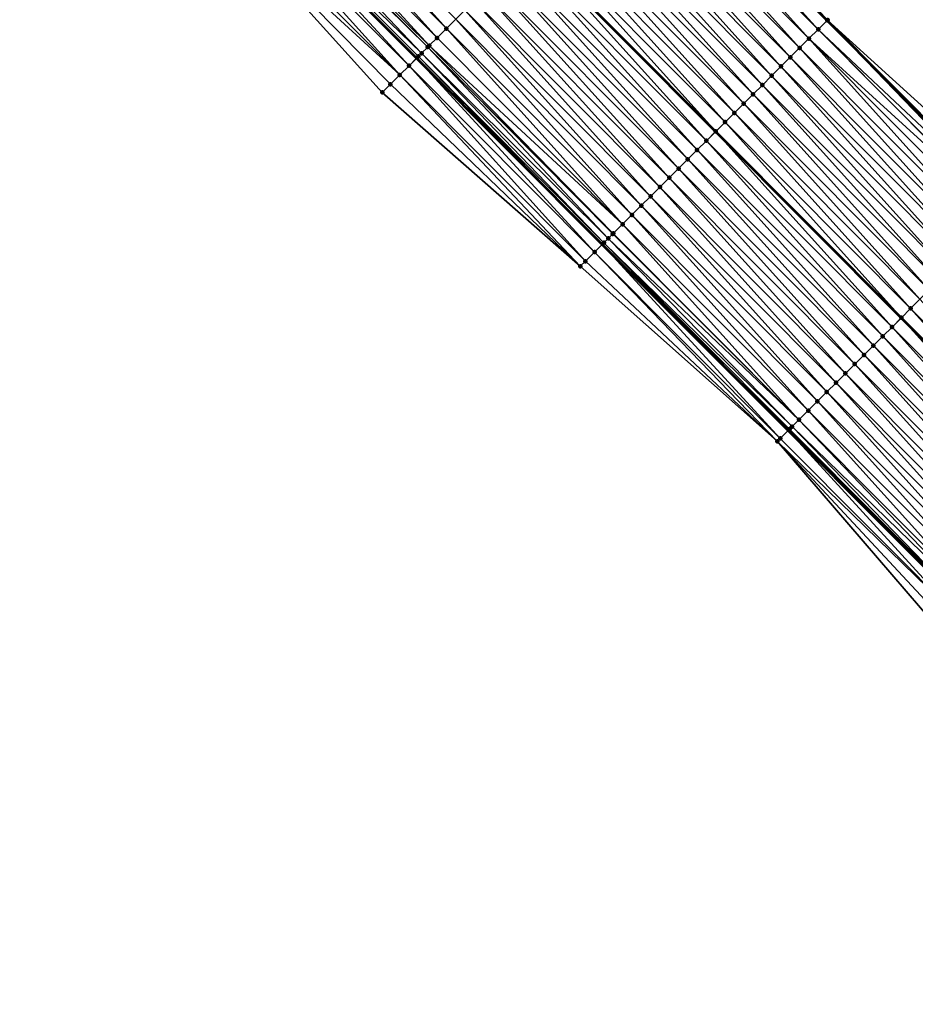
# Model space of a CAD drawing. Header units: feet. Extents: x 2017353 to 2024169, y 808050 to 818690.
# Tile 203 of 256: x 2019594 to 2019662, y 816562 to 816637. Entities that reach past the tile are written whole.
import ezdxf

# ---------------------------------------------------------------- set-up
doc = ezdxf.new("R2010")
doc.units = ezdxf.units.FT
doc.header["$MEASUREMENT"] = 0
for name, color, linetype, lineweight in [('EP_Travel Lane', 172, 'Continuous', 53), ('SB-Road Shots', 141, 'Continuous', 100), ('SB-Road X-Section', 40, 'Continuous', 13), ('STRIPING', 60, 'Continuous', 53)]:
    doc.layers.add(name, color=color, linetype=linetype, lineweight=lineweight)
doc.layers.add('I-77-MM15-17_SB-Surface-BORDER', color=7, linetype='Continuous')
doc.layers.add('I-77-MM15-17_SB-Surface-TIN', color=7, linetype='Continuous')

msp = doc.modelspace()

# ---------------------------------------------------------------- linework, layer by layer
at = {"layer": 'EP_Travel Lane'}
for points in [[(2019584.926576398, 816707.7788281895, 256.0905648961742), (2019599.054889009, 816693.6101117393, 256.0054210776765), (2019613.169114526, 816679.440468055, 255.9053984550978), (2019627.28335571, 816665.270808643, 255.8093286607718), (2019641.397589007, 816651.101157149, 255.7112752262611), (2019655.511770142, 816636.9315580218, 255.6001283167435), (2019669.625985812, 816622.7619242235, 255.497642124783), (2019683.740171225, 816608.5923208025, 255.3875688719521), (2019697.854354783, 816594.422719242, 255.2770222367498), (2019711.968506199, 816580.2531499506, 255.1584155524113), (2019726.08249774, 816566.0837411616, 254.9996703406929), (2019740.174981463, 816551.9527903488, 254.8702114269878)], [(2019581.898355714, 816676.524986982, 255.4645795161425), (2019596.028443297, 816662.3710741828, 255.3732559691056), (2019610.158466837, 816648.2172255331, 255.2658602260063), (2019624.288557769, 816634.0633093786, 255.175364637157), (2019638.418663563, 816619.9093783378, 255.0885951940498), (2019652.548698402, 816605.7555183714, 254.9840411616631), (2019666.678722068, 816591.6016695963, 254.8766798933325), (2019680.808770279, 816577.447796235, 254.7754786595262), (2019694.938707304, 816563.2940342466, 254.6463940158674), (2019709.068612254, 816549.1403043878, 254.5092729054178)]]:
    msp.add_polyline3d(points, dxfattribs=at)
at = {"layer": 'I-77-MM15-17_SB-Surface-BORDER', "color": 3, "linetype": 'Continuous', "lineweight": -3}
for points in [[(2019586.61567226, 816709.4635027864, 256.0969242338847), (2019600.190593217, 816694.7413454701, 256.0090278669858), (2019613.91947105, 816680.1879113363, 255.9027114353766), (2019628.033718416, 816666.0182464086, 255.8081074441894), (2019642.147934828, 816651.8486125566, 255.7057291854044), (2019655.553649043, 816636.973270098, 255.6005094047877), (2019670.376337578, 816623.5093750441, 255.4934150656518), (2019684.490496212, 816609.3397991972, 255.376533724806), (2019698.604685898, 816595.1701921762, 255.2674381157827), (2019712.718846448, 816581.0006144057, 255.1510377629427), (2019726.184021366, 816566.1848652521, 254.9999811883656), (2019740.284093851, 816552.0621384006, 254.8706309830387)], [(2019708.293236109, 816548.3683165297, 254.4646195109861), (2019693.993967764, 816562.3534289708, 254.5912484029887), (2019679.914933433, 816576.5578882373, 254.7211285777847), (2019664.799087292, 816589.7303028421, 254.7616200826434), (2019651.730069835, 816604.9404843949, 254.9347261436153), (2019636.74677739, 816618.244907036, 254.9786367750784), (2019621.687500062, 816631.4737488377, 255.0091423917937), (2019608.276651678, 816646.3437009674, 255.1490394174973), (2019593.048299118, 816659.4040844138, 255.1851197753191)]]:
    msp.add_polyline3d(points, dxfattribs=at)
at = {"layer": 'I-77-MM15-17_SB-Surface-TIN', "color": 128, "linetype": 'Continuous', "lineweight": -3}
for points in [[(2019655.553649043, 816636.973270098, 255.6005094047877), (2019642.147934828, 816651.8486125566, 255.7057291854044), (2019641.439465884, 816651.1428705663, 255.7112349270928)], [(2019626.559342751, 816636.324573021, 255.2557251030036), (2019613.153696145, 816651.1998476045, 255.3779214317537), (2019612.445119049, 816650.4942141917, 255.3562798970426)], [(2019626.559342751, 816636.324573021, 255.2557251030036), (2019627.267916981, 816637.030209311, 255.2766475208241), (2019613.153696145, 816651.1998476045, 255.3779214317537)], [(2019654.845124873, 816636.2675835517, 255.5921522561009), (2019641.397589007, 816651.101157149, 255.7112752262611), (2019640.730932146, 816650.4371936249, 255.7004765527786)], [(2019641.397747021, 816651.1013145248, 255.7112777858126), (2019641.397589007, 816651.101157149, 255.7112752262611), (2019655.511770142, 816636.9315580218, 255.6001283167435)], [(2019654.845124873, 816636.2675835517, 255.5921522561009), (2019655.511770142, 816636.9315580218, 255.6001283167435), (2019641.397589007, 816651.101157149, 255.7112752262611)], [(2019655.545585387, 816636.9652377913, 255.6005328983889), (2019641.439465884, 816651.1428705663, 255.7112349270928), (2019641.397747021, 816651.1013145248, 255.7112777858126)], [(2019655.545585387, 816636.9652377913, 255.6005328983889), (2019641.397747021, 816651.1013145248, 255.7112777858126), (2019655.511770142, 816636.9315580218, 255.6001283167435)], [(2019655.545585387, 816636.9652377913, 255.6005328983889), (2019655.553649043, 816636.973270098, 255.6005094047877), (2019641.439465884, 816651.1428705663, 255.7112349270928)], [(2019625.258587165, 816635.0292036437, 255.2182050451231), (2019611.736547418, 816649.7885752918, 255.3360103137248), (2019611.027957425, 816649.0829548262, 255.3111315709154)], [(2019625.850773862, 816635.6189313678, 255.2361435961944), (2019612.445119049, 816650.4942141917, 255.3562798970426), (2019611.736547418, 816649.7885752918, 255.3360103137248)], [(2019625.258587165, 816635.0292036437, 255.2182050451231), (2019625.850773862, 816635.6189313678, 255.2361435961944), (2019611.736547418, 816649.7885752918, 255.3360103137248)], [(2019625.850773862, 816635.6189313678, 255.2361435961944), (2019626.559342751, 816636.324573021, 255.2557251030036), (2019612.445119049, 816650.4942141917, 255.3562798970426)], [(2019654.136535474, 816635.561962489, 255.5674221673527), (2019640.730932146, 816650.4371936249, 255.7004765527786), (2019640.022338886, 816649.7315764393, 255.6747773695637)], [(2019654.136535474, 816635.561962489, 255.5674221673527), (2019654.845124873, 816636.2675835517, 255.5921522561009), (2019640.730932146, 816650.4371936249, 255.7004765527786)], [(2019625.142195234, 816634.9132994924, 255.2141173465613), (2019611.027957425, 816649.0829548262, 255.3111315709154), (2019610.903617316, 816648.9591451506, 255.3055918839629)], [(2019625.142195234, 816634.9132994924, 255.2141173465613), (2019625.258587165, 816635.0292036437, 255.2182050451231), (2019611.027957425, 816649.0829548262, 255.3111315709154)], [(2019652.719380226, 816634.1506967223, 255.5238731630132), (2019639.313756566, 816649.0259482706, 255.6518243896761), (2019638.60518194, 816648.3203123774, 255.6308026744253)], [(2019653.427951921, 816634.8563355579, 255.5441594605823), (2019640.022338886, 816649.7315764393, 255.6747773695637), (2019639.313756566, 816649.0259482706, 255.6518243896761)], [(2019652.719380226, 816634.1506967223, 255.5238731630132), (2019653.427951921, 816634.8563355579, 255.5441594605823), (2019639.313756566, 816649.0259482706, 255.6518243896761)], [(2019653.427951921, 816634.8563355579, 255.5441594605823), (2019654.136535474, 816635.561962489, 255.5674221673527), (2019640.022338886, 816649.7315764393, 255.6747773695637)], [(2019610.319324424, 816648.3773775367, 255.2754574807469), (2019610.158466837, 816648.2172255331, 255.2658602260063), (2019624.288557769, 816634.0633093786, 255.175364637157)], [(2019624.677127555, 816634.4502026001, 255.1950522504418), (2019610.903617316, 816648.9591451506, 255.3055918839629), (2019610.319324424, 816648.3773775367, 255.2754574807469)], [(2019624.433582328, 816634.20770203, 255.1834868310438), (2019610.319324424, 816648.3773775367, 255.2754574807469), (2019624.288557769, 816634.0633093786, 255.175364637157)], [(2019624.433582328, 816634.20770203, 255.1834868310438), (2019624.677127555, 816634.4502026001, 255.1950522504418), (2019610.319324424, 816648.3773775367, 255.2754574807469)], [(2019624.677127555, 816634.4502026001, 255.1950522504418), (2019625.142195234, 816634.9132994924, 255.2141173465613), (2019610.903617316, 816648.9591451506, 255.3055918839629)], [(2019652.01080861, 816633.4450578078, 255.5036065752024), (2019638.60518194, 816648.3203123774, 255.6308026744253), (2019637.896612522, 816647.6146712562, 255.6110881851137)], [(2019652.01080861, 816633.4450578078, 255.5036065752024), (2019652.719380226, 816634.1506967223, 255.5238731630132), (2019638.60518194, 816648.3203123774, 255.6308026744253)], [(2019623.016260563, 816632.7966034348, 255.0981404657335), (2019609.610665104, 816647.6718266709, 255.2331767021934), (2019608.901996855, 816646.9662847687, 255.1886547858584)], [(2019623.724933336, 816633.5021407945, 255.1437984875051), (2019610.158466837, 816648.2172255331, 255.2658602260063), (2019609.610665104, 816647.6718266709, 255.2331767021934)], [(2019623.016260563, 816632.7966034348, 255.0981404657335), (2019623.724933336, 816633.5021407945, 255.1437984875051), (2019609.610665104, 816647.6718266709, 255.2331767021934)], [(2019623.724933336, 816633.5021407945, 255.1437984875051), (2019624.288557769, 816634.0633093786, 255.175364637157), (2019610.158466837, 816648.2172255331, 255.2658602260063)], [(2019651.30222974, 816632.7394261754, 255.4815193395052), (2019637.896612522, 816647.6146712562, 255.6110881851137), (2019637.188040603, 816646.9090326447, 255.5907461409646)], [(2019651.30222974, 816632.7394261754, 255.4815193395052), (2019652.01080861, 816633.4450578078, 255.5036065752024), (2019637.896612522, 816647.6146712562, 255.6110881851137)], [(2019623.016260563, 816632.7966034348, 255.0981404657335), (2019608.901996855, 816646.9662847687, 255.1886547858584), (2019608.276651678, 816646.3437009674, 255.1490394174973)], [(2019650.593648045, 816632.0337973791, 255.4587228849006), (2019637.188040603, 816646.9090326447, 255.5907461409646), (2019636.479463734, 816646.2033990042, 255.5691612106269)], [(2019650.593648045, 816632.0337973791, 255.4587228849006), (2019651.30222974, 816632.7394261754, 255.4815193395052), (2019637.188040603, 816646.9090326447, 255.5907461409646)], [(2019622.307581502, 816632.0910723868, 255.0509043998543), (2019608.276651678, 816646.3437009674, 255.1490394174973), (2019621.687500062, 816631.4737488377, 255.0091423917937)], [(2019623.016260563, 816632.7966034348, 255.0981404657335), (2019608.276651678, 816646.3437009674, 255.1490394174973), (2019622.307581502, 816632.0910723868, 255.0509043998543)], [(2019649.885072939, 816631.3281619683, 255.4375803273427), (2019636.479463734, 816646.2033990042, 255.5691612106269), (2019635.770884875, 816645.4977673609, 255.5470769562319)], [(2019649.885072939, 816631.3281619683, 255.4375803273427), (2019650.593648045, 816632.0337973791, 255.4587228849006), (2019636.479463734, 816646.2033990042, 255.5691612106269)], [(2019649.176501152, 816630.6225232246, 255.417271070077), (2019635.770884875, 816645.4977673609, 255.5470769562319), (2019635.062302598, 816644.7921391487, 255.5241348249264)], [(2019649.176501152, 816630.6225232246, 255.417271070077), (2019649.885072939, 816631.3281619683, 255.4375803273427), (2019635.770884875, 816645.4977673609, 255.5470769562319)], [(2019648.467922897, 816629.9168909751, 255.3953380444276), (2019635.062302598, 816644.7921391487, 255.5241348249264), (2019634.353719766, 816644.0865114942, 255.5010532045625)], [(2019648.467922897, 816629.9168909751, 255.3953380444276), (2019649.176501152, 816630.6225232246, 255.417271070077), (2019635.062302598, 816644.7921391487, 255.5241348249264)], [(2019647.759333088, 816629.2112703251, 255.3705048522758), (2019634.353719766, 816644.0865114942, 255.5010532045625), (2019633.645133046, 816643.3808877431, 255.4769956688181)], [(2019647.759333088, 816629.2112703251, 255.3705048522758), (2019648.467922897, 816629.9168909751, 255.3953380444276), (2019634.353719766, 816644.0865114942, 255.5010532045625)], [(2019647.050762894, 816628.5056299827, 255.3505952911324), (2019633.645133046, 816643.3808877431, 255.4769956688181), (2019632.936553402, 816642.6752568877, 255.4547143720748)], [(2019647.050762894, 816628.5056299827, 255.3505952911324), (2019647.759333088, 816629.2112703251, 255.3705048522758), (2019633.645133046, 816643.3808877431, 255.4769956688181)], [(2019646.342188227, 816627.7999941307, 255.329563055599), (2019632.927840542, 816642.6665801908, 255.4544525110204), (2019632.227977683, 816641.9696220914, 255.4334184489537)], [(2019632.936553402, 816642.6752568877, 255.4547143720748), (2019632.927840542, 816642.6665801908, 255.4544525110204), (2019647.042049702, 816628.4969529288, 255.3503366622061)], [(2019646.342188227, 816627.7999941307, 255.329563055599), (2019647.042049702, 816628.4969529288, 255.3503366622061), (2019632.927840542, 816642.6665801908, 255.4544525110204)], [(2019647.050762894, 816628.5056299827, 255.3505952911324), (2019632.936553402, 816642.6752568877, 255.4547143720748), (2019647.042049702, 816628.4969529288, 255.3503366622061)], [(2019645.633601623, 816627.0943702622, 255.305534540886), (2019632.227977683, 816641.9696220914, 255.4334184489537), (2019631.519396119, 816641.2639931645, 255.4106549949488)], [(2019645.633601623, 816627.0943702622, 255.305534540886), (2019646.342188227, 816627.7999941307, 255.329563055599), (2019632.227977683, 816641.9696220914, 255.4334184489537)], [(2019644.925015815, 816626.3887455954, 255.2817056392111), (2019631.519396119, 816641.2639931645, 255.4106549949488), (2019630.810809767, 816640.5583690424, 255.3866901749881)], [(2019644.925015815, 816626.3887455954, 255.2817056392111), (2019645.633601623, 816627.0943702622, 255.305534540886), (2019631.519396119, 816641.2639931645, 255.4106549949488)], [(2019644.216436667, 816625.6831142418, 255.2595486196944), (2019630.810809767, 816640.5583690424, 255.3866901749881), (2019630.102227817, 816639.852740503, 255.3638297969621)], [(2019644.216436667, 816625.6831142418, 255.2595486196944), (2019644.925015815, 816626.3887455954, 255.2817056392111), (2019630.810809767, 816640.5583690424, 255.3866901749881)], [(2019643.507869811, 816624.9774705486, 255.2404769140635), (2019630.102227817, 816639.852740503, 255.3638297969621), (2019629.393653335, 816639.1471044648, 255.3428444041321)], [(2019643.507869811, 816624.9774705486, 255.2404769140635), (2019644.216436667, 816625.6831142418, 255.2595486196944), (2019630.102227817, 816639.852740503, 255.3638297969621)], [(2019642.799305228, 816624.2718245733, 255.2219757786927), (2019629.393653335, 816639.1471044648, 255.3428444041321), (2019628.685080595, 816638.4414666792, 255.3222958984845)], [(2019642.799305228, 816624.2718245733, 255.2219757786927), (2019643.507869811, 816624.9774705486, 255.2404769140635), (2019629.393653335, 816639.1471044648, 255.3428444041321)], [(2019642.090739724, 816623.5661795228, 255.2032434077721), (2019628.685080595, 816638.4414666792, 255.3222958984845), (2019627.976499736, 816637.7358370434, 255.2997096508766)], [(2019642.090739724, 816623.5661795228, 255.2032434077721), (2019642.799305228, 816624.2718245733, 255.2219757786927), (2019628.685080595, 816638.4414666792, 255.3222958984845)], [(2019641.382167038, 816622.8605416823, 255.1827083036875), (2019627.976499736, 816637.7358370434, 255.2997096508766), (2019627.267916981, 816637.030209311, 255.2766475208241)], [(2019641.382167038, 816622.8605416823, 255.1827083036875), (2019642.090739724, 816623.5661795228, 255.2032434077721), (2019627.976499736, 816637.7358370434, 255.2997096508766)], [(2019639.965032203, 816621.449255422, 255.1442832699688), (2019626.559342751, 816636.324573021, 255.2557251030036), (2019625.850773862, 816635.6189313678, 255.2361435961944)], [(2019640.673594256, 816622.1549039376, 255.1621492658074), (2019627.267916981, 816637.030209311, 255.2766475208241), (2019626.559342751, 816636.324573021, 255.2557251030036)], [(2019639.965032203, 816621.449255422, 255.1442832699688), (2019640.673594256, 816622.1549039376, 255.1621492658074), (2019626.559342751, 816636.324573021, 255.2557251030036)], [(2019640.673594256, 816622.1549039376, 255.1621492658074), (2019641.382167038, 816622.8605416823, 255.1827083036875), (2019627.267916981, 816637.030209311, 255.2766475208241)], [(2019669.427786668, 816622.5644929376, 255.4985581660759), (2019655.511770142, 816636.9315580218, 255.6001283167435), (2019654.845124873, 816636.2675835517, 255.5921522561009)], [(2019655.545585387, 816636.9652377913, 255.6005328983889), (2019655.511770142, 816636.9315580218, 255.6001283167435), (2019669.625985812, 816622.7619242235, 255.497642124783)], [(2019669.427786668, 816622.5644929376, 255.4985581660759), (2019669.625985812, 816622.7619242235, 255.497642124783), (2019655.511770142, 816636.9315580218, 255.6001283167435)], [(2019669.667862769, 816622.8036389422, 255.4974485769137), (2019655.553649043, 816636.973270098, 255.6005094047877), (2019655.545585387, 816636.9652377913, 255.6005328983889)], [(2019669.667862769, 816622.8036389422, 255.4974485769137), (2019655.545585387, 816636.9652377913, 255.6005328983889), (2019669.625985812, 816622.7619242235, 255.497642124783)], [(2019669.667862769, 816622.8036389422, 255.4974485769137), (2019670.376337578, 816623.5093750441, 255.4934150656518), (2019655.553649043, 816636.973270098, 255.6005094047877)], [(2019639.965032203, 816621.449255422, 255.1442832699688), (2019625.850773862, 816635.6189313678, 255.2361435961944), (2019625.258587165, 816635.0292036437, 255.2182050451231)], [(2019667.542177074, 816620.686692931, 255.4439675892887), (2019654.136535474, 816635.561962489, 255.5674221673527), (2019653.427951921, 816634.8563355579, 255.5441594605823)], [(2019668.945306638, 816622.083962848, 255.4906561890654), (2019654.845124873, 816636.2675835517, 255.5921522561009), (2019654.136535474, 816635.561962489, 255.5674221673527)], [(2019667.542177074, 816620.686692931, 255.4439675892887), (2019668.250764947, 816621.3923155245, 255.4683145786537), (2019654.136535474, 816635.561962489, 255.5674221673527)], [(2019668.250764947, 816621.3923155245, 255.4683145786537), (2019668.945306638, 816622.083962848, 255.4906561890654), (2019654.136535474, 816635.561962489, 255.5674221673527)], [(2019668.945306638, 816622.083962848, 255.4906561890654), (2019668.959346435, 816622.0979445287, 255.4910586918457), (2019654.845124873, 816636.2675835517, 255.5921522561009)], [(2019668.959346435, 816622.0979445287, 255.4910586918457), (2019669.427786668, 816622.5644929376, 255.4985581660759), (2019654.845124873, 816636.2675835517, 255.5921522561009)], [(2019638.87676327, 816620.3654981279, 255.1122265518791), (2019625.142195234, 816634.9132994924, 255.2141173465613), (2019624.677127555, 816634.4502026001, 255.1950522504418)], [(2019639.256471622, 816620.7436054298, 255.1267865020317), (2019625.258587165, 816635.0292036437, 255.2182050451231), (2019625.142195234, 816634.9132994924, 255.2141173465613)], [(2019638.87676327, 816620.3654981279, 255.1122265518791), (2019639.220198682, 816620.7074833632, 255.1256557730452), (2019625.142195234, 816634.9132994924, 255.2141173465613)], [(2019639.220198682, 816620.7074833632, 255.1256557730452), (2019639.256471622, 816620.7436054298, 255.1267865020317), (2019625.142195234, 816634.9132994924, 255.2141173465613)], [(2019639.256471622, 816620.7436054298, 255.1267865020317), (2019639.965032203, 816621.449255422, 255.1442832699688), (2019625.258587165, 816635.0292036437, 255.2182050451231)], [(2019666.833606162, 816619.981053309, 255.4238782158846), (2019653.427951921, 816634.8563355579, 255.5441594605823), (2019652.719380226, 816634.1506967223, 255.5238731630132)], [(2019666.833606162, 816619.981053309, 255.4238782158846), (2019667.542177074, 816620.686692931, 255.4439675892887), (2019653.427951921, 816634.8563355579, 255.5441594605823)], [(2019637.83919951, 816619.3324569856, 255.0539033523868), (2019624.288557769, 816634.0633093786, 255.175364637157), (2019623.724933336, 816633.5021407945, 255.1437984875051)], [(2019624.433582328, 816634.20770203, 255.1834868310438), (2019624.288557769, 816634.0633093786, 255.175364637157), (2019638.418663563, 816619.9093783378, 255.0885951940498)], [(2019637.83919951, 816619.3324569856, 255.0539033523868), (2019638.418663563, 816619.9093783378, 255.0885951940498), (2019624.288557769, 816634.0633093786, 255.175364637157)], [(2019638.54785941, 816620.0380072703, 255.0963299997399), (2019624.677127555, 816634.4502026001, 255.1950522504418), (2019624.433582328, 816634.20770203, 255.1834868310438)], [(2019638.54785941, 816620.0380072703, 255.0963299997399), (2019624.433582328, 816634.20770203, 255.1834868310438), (2019638.418663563, 816619.9093783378, 255.0885951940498)], [(2019638.54785941, 816620.0380072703, 255.0963299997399), (2019638.87676327, 816620.3654981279, 255.1122265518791), (2019624.677127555, 816634.4502026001, 255.1950522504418)], [(2019666.125040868, 816619.275408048, 255.4051987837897), (2019652.719380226, 816634.1506967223, 255.5238731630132), (2019652.01080861, 816633.4450578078, 255.5036065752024)], [(2019666.125040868, 816619.275408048, 255.4051987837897), (2019666.833606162, 816619.981053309, 255.4238782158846), (2019652.719380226, 816634.1506967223, 255.5238731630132)], [(2019637.130515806, 816618.6269305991, 255.0055014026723), (2019623.724933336, 816633.5021407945, 255.1437984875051), (2019623.016260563, 816632.7966034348, 255.0981404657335)], [(2019637.83919951, 816619.3324569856, 255.0539033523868), (2019623.724933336, 816633.5021407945, 255.1437984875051), (2019637.130515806, 816618.6269305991, 255.0055014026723)], [(2019665.416467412, 816618.5697709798, 255.3844708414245), (2019652.01080861, 816633.4450578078, 255.5036065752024), (2019651.30222974, 816632.7394261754, 255.4815193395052)], [(2019665.416467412, 816618.5697709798, 255.3844708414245), (2019666.125040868, 816619.275408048, 255.4051987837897), (2019652.01080861, 816633.4450578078, 255.5036065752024)], [(2019636.74677739, 816618.244907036, 254.9786367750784), (2019623.016260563, 816632.7966034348, 255.0981404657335), (2019622.307581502, 816632.0910723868, 255.0509043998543)], [(2019637.130515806, 816618.6269305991, 255.0055014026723), (2019623.016260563, 816632.7966034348, 255.0981404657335), (2019636.74677739, 816618.244907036, 254.9786367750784)], [(2019664.707894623, 816617.864133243, 255.3639101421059), (2019651.30222974, 816632.7394261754, 255.4815193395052), (2019650.593648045, 816632.0337973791, 255.4587228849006)], [(2019664.707894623, 816617.864133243, 255.3639101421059), (2019665.416467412, 816618.5697709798, 255.3844708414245), (2019651.30222974, 816632.7394261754, 255.4815193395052)], [(2019636.74677739, 816618.244907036, 254.9786367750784), (2019622.307581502, 816632.0910723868, 255.0509043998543), (2019621.687500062, 816631.4737488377, 255.0091423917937)], [(2019663.999318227, 816617.1584991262, 255.3424443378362), (2019650.593648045, 816632.0337973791, 255.4587228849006), (2019649.885072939, 816631.3281619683, 255.4375803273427)], [(2019663.999318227, 816617.1584991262, 255.3424443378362), (2019664.707894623, 816617.864133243, 255.3639101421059), (2019650.593648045, 816632.0337973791, 255.4587228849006)], [(2019663.290739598, 816616.4528672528, 255.3204176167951), (2019649.885072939, 816631.3281619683, 255.4375803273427), (2019649.176501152, 816630.6225232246, 255.417271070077)], [(2019663.290739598, 816616.4528672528, 255.3204176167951), (2019663.999318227, 816617.1584991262, 255.3424443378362), (2019649.885072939, 816631.3281619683, 255.4375803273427)], [(2019662.582156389, 816615.7472399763, 255.2972414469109), (2019649.176501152, 816630.6225232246, 255.417271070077), (2019648.467922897, 816629.9168909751, 255.3953380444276)], [(2019662.582156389, 816615.7472399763, 255.2972414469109), (2019663.290739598, 816616.4528672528, 255.3204176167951), (2019649.176501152, 816630.6225232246, 255.417271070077)], [(2019661.873565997, 816615.0416199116, 255.2722621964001), (2019648.467922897, 816629.9168909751, 255.3953380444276), (2019647.759333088, 816629.2112703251, 255.3705048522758)], [(2019661.873565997, 816615.0416199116, 255.2722621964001), (2019662.582156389, 816615.7472399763, 255.2972414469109), (2019648.467922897, 816629.9168909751, 255.3953380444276)], [(2019661.164987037, 816614.335988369, 255.2501527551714), (2019647.759333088, 816629.2112703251, 255.3705048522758), (2019647.050762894, 816628.5056299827, 255.3505952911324)], [(2019661.164987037, 816614.335988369, 255.2501527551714), (2019661.873565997, 816615.0416199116, 255.2722621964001), (2019647.759333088, 816629.2112703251, 255.3705048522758)], [(2019660.456397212, 816613.6303677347, 255.2253158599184), (2019647.042049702, 816628.4969529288, 255.3503366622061), (2019646.342188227, 816627.7999941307, 255.329563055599)], [(2019647.050762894, 816628.5056299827, 255.3505952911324), (2019647.042049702, 816628.4969529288, 255.3503366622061), (2019661.156273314, 816614.327311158, 255.2498473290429)], [(2019660.456397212, 816613.6303677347, 255.2253158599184), (2019661.156273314, 816614.327311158, 255.2498473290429), (2019647.042049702, 816628.4969529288, 255.3503366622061)], [(2019661.164987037, 816614.335988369, 255.2501527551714), (2019647.050762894, 816628.5056299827, 255.3505952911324), (2019661.156273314, 816614.327311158, 255.2498473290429)], [(2019659.747805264, 816612.9247492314, 255.199946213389), (2019646.342188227, 816627.7999941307, 255.329563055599), (2019645.633601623, 816627.0943702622, 255.305534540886)], [(2019659.747805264, 816612.9247492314, 255.199946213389), (2019660.456397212, 816613.6303677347, 255.2253158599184), (2019646.342188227, 816627.7999941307, 255.329563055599)], [(2019659.039220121, 816612.2191238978, 255.1762843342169), (2019645.633601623, 816627.0943702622, 255.305534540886), (2019644.925015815, 816626.3887455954, 255.2817056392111)], [(2019659.039220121, 816612.2191238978, 255.1762843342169), (2019659.747805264, 816612.9247492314, 255.199946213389), (2019645.633601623, 816627.0943702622, 255.305534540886)], [(2019658.330644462, 816611.5134890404, 255.1550036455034), (2019644.925015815, 816626.3887455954, 255.2817056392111), (2019644.216436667, 816625.6831142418, 255.2595486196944)], [(2019658.330644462, 816611.5134890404, 255.1550036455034), (2019659.039220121, 816612.2191238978, 255.1762843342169), (2019644.925015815, 816626.3887455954, 255.2817056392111)], [(2019657.62207771, 816610.8078452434, 255.1359581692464), (2019644.216436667, 816625.6831142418, 255.2595486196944), (2019643.507869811, 816624.9774705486, 255.2404769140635)], [(2019657.62207771, 816610.8078452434, 255.1359581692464), (2019658.330644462, 816611.5134890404, 255.1550036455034), (2019644.216436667, 816625.6831142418, 255.2595486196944)], [(2019656.913512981, 816610.1021994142, 255.1174207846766), (2019643.507869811, 816624.9774705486, 255.2404769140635), (2019642.799305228, 816624.2718245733, 255.2219757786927)], [(2019656.913512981, 816610.1021994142, 255.1174207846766), (2019657.62207771, 816610.8078452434, 255.1359581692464), (2019643.507869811, 816624.9774705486, 255.2404769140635)], [(2019655.496365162, 816608.69092619, 255.0757369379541), (2019642.090739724, 816623.5661795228, 255.2032434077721), (2019641.382167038, 816622.8605416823, 255.1827083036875)], [(2019656.204941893, 816609.3965599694, 255.0972871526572), (2019642.799305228, 816624.2718245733, 255.2219757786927), (2019642.090739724, 816623.5661795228, 255.2032434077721)], [(2019655.496365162, 816608.69092619, 255.0757369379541), (2019656.204941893, 816609.3965599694, 255.0972871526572), (2019642.090739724, 816623.5661795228, 255.2032434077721)], [(2019656.204941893, 816609.3965599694, 255.0972871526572), (2019656.913512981, 816610.1021994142, 255.1174207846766), (2019642.799305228, 816624.2718245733, 255.2219757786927)], [(2019654.787792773, 816607.9852880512, 255.055276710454), (2019641.382167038, 816622.8605416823, 255.1827083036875), (2019640.673594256, 816622.1549039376, 255.1621492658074)], [(2019654.787792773, 816607.9852880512, 255.055276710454), (2019655.496365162, 816608.69092619, 255.0757369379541), (2019641.382167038, 816622.8605416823, 255.1827083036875)], [(2019654.079226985, 816607.2796432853, 255.0364734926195), (2019640.673594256, 816622.1549039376, 255.1621492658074), (2019639.965032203, 816621.449255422, 255.1442832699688)], [(2019654.079226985, 816607.2796432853, 255.0364734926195), (2019654.787792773, 816607.9852880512, 255.055276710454), (2019640.673594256, 816622.1549039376, 255.1621492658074)], [(2019653.370662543, 816606.5739971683, 255.0180080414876), (2019639.965032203, 816621.449255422, 255.1442832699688), (2019639.256471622, 816620.7436054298, 255.1267865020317)], [(2019653.370662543, 816606.5739971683, 255.0180080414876), (2019654.079226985, 816607.2796432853, 255.0364734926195), (2019639.965032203, 816621.449255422, 255.1442832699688)], [(2019653.370662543, 816606.5739971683, 255.0180080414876), (2019639.220198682, 816620.7074833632, 255.1256557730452), (2019638.87676327, 816620.3654981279, 255.1122265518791)], [(2019653.370662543, 816606.5739971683, 255.0180080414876), (2019639.256471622, 816620.7436054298, 255.1267865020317), (2019639.220198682, 816620.7074833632, 255.1256557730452)], [(2019651.95340618, 816605.1628329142, 254.9490784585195), (2019638.418663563, 816619.9093783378, 255.0885951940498), (2019637.83919951, 816619.3324569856, 255.0539033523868)], [(2019638.54785941, 816620.0380072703, 255.0963299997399), (2019638.418663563, 816619.9093783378, 255.0885951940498), (2019652.548698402, 816605.7555183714, 254.9840411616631)], [(2019651.95340618, 816605.1628329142, 254.9490784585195), (2019652.548698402, 816605.7555183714, 254.9840411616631), (2019638.418663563, 816619.9093783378, 255.0885951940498)], [(2019652.854334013, 816606.0598310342, 255.0000564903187), (2019638.87676327, 816620.3654981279, 255.1122265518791), (2019638.54785941, 816620.0380072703, 255.0963299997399)], [(2019652.66206287, 816605.8683864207, 254.9906992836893), (2019638.54785941, 816620.0380072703, 255.0963299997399), (2019652.548698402, 816605.7555183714, 254.9840411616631)], [(2019652.66206287, 816605.8683864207, 254.9906992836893), (2019652.854334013, 816606.0598310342, 255.0000564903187), (2019638.54785941, 816620.0380072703, 255.0963299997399)], [(2019652.854334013, 816606.0598310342, 255.0000564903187), (2019653.370662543, 816606.5739971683, 255.0180080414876), (2019638.87676327, 816620.3654981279, 255.1122265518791)], [(2019651.730069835, 816604.9404843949, 254.9347261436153), (2019637.83919951, 816619.3324569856, 255.0539033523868), (2019637.130515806, 816618.6269305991, 255.0055014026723)], [(2019651.95340618, 816605.1628329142, 254.9490784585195), (2019637.83919951, 816619.3324569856, 255.0539033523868), (2019651.730069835, 816604.9404843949, 254.9347261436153)], [(2019651.730069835, 816604.9404843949, 254.9347261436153), (2019637.130515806, 816618.6269305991, 255.0055014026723), (2019636.74677739, 816618.244907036, 254.9786367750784)], [(2019675.987791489, 816600.8719769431, 255.1721597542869), (2019662.582156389, 816615.7472399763, 255.2972414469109), (2019661.873565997, 816615.0416199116, 255.2722621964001)], [(2019675.279198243, 816600.1663597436, 255.1464638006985), (2019661.873565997, 816615.0416199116, 255.2722621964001), (2019661.164987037, 816614.335988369, 255.2501527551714)], [(2019675.279198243, 816600.1663597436, 255.1464638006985), (2019675.987791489, 816600.8719769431, 255.1721597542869), (2019661.873565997, 816615.0416199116, 255.2722621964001)], [(2019674.570615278, 816599.4607322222, 255.1233486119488), (2019661.156273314, 816614.327311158, 255.2498473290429), (2019660.456397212, 816613.6303677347, 255.2253158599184)], [(2019661.164987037, 816614.335988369, 255.2501527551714), (2019661.156273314, 816614.327311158, 255.2498473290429), (2019675.270484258, 816600.1576821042, 255.1461795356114)], [(2019674.570615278, 816599.4607322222, 255.1233486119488), (2019675.270484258, 816600.1576821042, 255.1461795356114), (2019661.156273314, 816614.327311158, 255.2498473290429)], [(2019675.279198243, 816600.1663597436, 255.1464638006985), (2019661.164987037, 816614.335988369, 255.2501527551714), (2019675.270484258, 816600.1576821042, 255.1461795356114)], [(2019673.862031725, 816598.7551052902, 255.1000860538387), (2019660.456397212, 816613.6303677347, 255.2253158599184), (2019659.747805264, 816612.9247492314, 255.199946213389)], [(2019673.862031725, 816598.7551052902, 255.1000860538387), (2019674.570615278, 816599.4607322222, 255.1233486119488), (2019660.456397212, 816613.6303677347, 255.2253158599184)], [(2019673.153440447, 816598.0494861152, 255.0748840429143), (2019659.747805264, 816612.9247492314, 255.199946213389), (2019659.039220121, 816612.2191238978, 255.1762843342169)], [(2019673.153440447, 816598.0494861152, 255.0748840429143), (2019673.862031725, 816598.7551052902, 255.1000860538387), (2019659.747805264, 816612.9247492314, 255.199946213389)], [(2019672.444859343, 816597.3438567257, 255.0522359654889), (2019659.039220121, 816612.2191238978, 255.1762843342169), (2019658.330644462, 816611.5134890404, 255.1550036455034)], [(2019672.444859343, 816597.3438567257, 255.0522359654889), (2019673.153440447, 816598.0494861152, 255.0748840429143), (2019659.039220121, 816612.2191238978, 255.1762843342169)], [(2019671.736294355, 816596.6382111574, 255.0336330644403), (2019658.330644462, 816611.5134890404, 255.1550036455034), (2019657.62207771, 816610.8078452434, 255.1359581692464)], [(2019671.736294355, 816596.6382111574, 255.0336330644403), (2019672.444859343, 816597.3438567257, 255.0522359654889), (2019658.330644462, 816611.5134890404, 255.1550036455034)], [(2019670.319162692, 816595.2269217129, 254.9960042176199), (2019656.913512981, 816610.1021994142, 255.1174207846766), (2019656.204941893, 816609.3965599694, 255.0972871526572)], [(2019671.027732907, 816595.9325620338, 255.0159190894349), (2019657.62207771, 816610.8078452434, 255.1359581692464), (2019656.913512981, 816610.1021994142, 255.1174207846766)], [(2019670.319162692, 816595.2269217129, 254.9960042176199), (2019671.027732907, 816595.9325620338, 255.0159190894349), (2019656.913512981, 816610.1021994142, 255.1174207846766)], [(2019671.027732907, 816595.9325620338, 255.0159190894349), (2019671.736294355, 816596.6382111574, 255.0336330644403), (2019657.62207771, 816610.8078452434, 255.1359581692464)], [(2019669.61058875, 816594.521285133, 254.9751539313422), (2019656.204941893, 816609.3965599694, 255.0972871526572), (2019655.496365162, 816608.69092619, 255.0757369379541)], [(2019669.61058875, 816594.521285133, 254.9751539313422), (2019670.319162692, 816595.2269217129, 254.9960042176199), (2019656.204941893, 816609.3965599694, 255.0972871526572)], [(2019668.902011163, 816593.8156522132, 254.9533885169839), (2019655.496365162, 816608.69092619, 255.0757369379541), (2019654.787792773, 816607.9852880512, 255.055276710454)], [(2019668.902011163, 816593.8156522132, 254.9533885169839), (2019669.61058875, 816594.521285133, 254.9751539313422), (2019655.496365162, 816608.69092619, 255.0757369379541)], [(2019668.193440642, 816593.1100121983, 254.9333970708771), (2019654.787792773, 816607.9852880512, 255.055276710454), (2019654.079226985, 816607.2796432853, 255.0364734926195)], [(2019668.193440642, 816593.1100121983, 254.9333970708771), (2019668.902011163, 816593.8156522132, 254.9533885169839), (2019654.787792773, 816607.9852880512, 255.055276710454)], [(2019667.484871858, 816592.40437044, 254.9138415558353), (2019654.079226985, 816607.2796432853, 255.0364734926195), (2019653.370662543, 816606.5739971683, 255.0180080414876)], [(2019667.484871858, 816592.40437044, 254.9138415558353), (2019668.193440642, 816593.1100121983, 254.9333970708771), (2019654.079226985, 816607.2796432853, 255.0364734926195)], [(2019667.212568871, 816592.1332171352, 254.9032104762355), (2019653.370662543, 816606.5739971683, 255.0180080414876), (2019652.854334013, 816606.0598310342, 255.0000564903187)], [(2019667.212568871, 816592.1332171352, 254.9032104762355), (2019667.484871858, 816592.40437044, 254.9138415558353), (2019653.370662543, 816606.5739971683, 255.0180080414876)], [(2019666.067604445, 816590.9932172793, 254.8421376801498), (2019652.548698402, 816605.7555183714, 254.9840411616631), (2019651.95340618, 816605.1628329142, 254.9490784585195)], [(2019652.66206287, 816605.8683864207, 254.9906992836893), (2019652.548698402, 816605.7555183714, 254.9840411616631), (2019666.678722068, 816591.6016695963, 254.8766798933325)], [(2019666.067604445, 816590.9932172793, 254.8421376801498), (2019666.678722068, 816591.6016695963, 254.8766798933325), (2019652.548698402, 816605.7555183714, 254.9840411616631)], [(2019666.776254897, 816591.6987770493, 254.8821927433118), (2019652.854334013, 816606.0598310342, 255.0000564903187), (2019652.66206287, 816605.8683864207, 254.9906992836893)], [(2019666.776254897, 816591.6987770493, 254.8821927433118), (2019652.66206287, 816605.8683864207, 254.9906992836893), (2019666.678722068, 816591.6016695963, 254.8766798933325)], [(2019666.776254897, 816591.6987770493, 254.8821927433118), (2019667.212568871, 816592.1332171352, 254.9032104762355), (2019652.854334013, 816606.0598310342, 255.0000564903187)], [(2019666.067604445, 816590.9932172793, 254.8421376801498), (2019651.95340618, 816605.1628329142, 254.9490784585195), (2019651.730069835, 816604.9404843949, 254.9347261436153)], [(2019665.358935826, 816590.2876757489, 254.7975221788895), (2019651.730069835, 816604.9404843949, 254.9347261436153), (2019664.799087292, 816589.7303028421, 254.7616200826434)], [(2019666.067604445, 816590.9932172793, 254.8421376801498), (2019651.730069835, 816604.9404843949, 254.9347261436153), (2019665.358935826, 816590.2876757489, 254.7975221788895)]]:
    msp.add_3dface(points, dxfattribs=at)
at = {"layer": 'SB-Road Shots', "lineweight": 100}
for p in [(2019626.559342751, 816636.324573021, 255.2557251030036), (2019655.545585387, 816636.9652377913, 255.6005328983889), (2019655.553649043, 816636.973270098, 255.6005094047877), (2019625.850773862, 816635.6189313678, 255.2361435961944), (2019654.136535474, 816635.561962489, 255.5674221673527), (2019654.845124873, 816636.2675835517, 255.5921522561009), (2019625.142195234, 816634.9132994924, 255.2141173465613), (2019625.258587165, 816635.0292036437, 255.2182050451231), (2019653.427951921, 816634.8563355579, 255.5441594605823), (2019624.433582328, 816634.20770203, 255.1834868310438), (2019624.677127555, 816634.4502026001, 255.1950522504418), (2019652.719380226, 816634.1506967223, 255.5238731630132), (2019623.724933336, 816633.5021407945, 255.1437984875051), (2019652.01080861, 816633.4450578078, 255.5036065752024), (2019623.016260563, 816632.7966034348, 255.0981404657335), (2019651.30222974, 816632.7394261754, 255.4815193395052), (2019622.307581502, 816632.0910723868, 255.0509043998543), (2019650.593648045, 816632.0337973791, 255.4587228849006), (2019621.687500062, 816631.4737488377, 255.0091423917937), (2019649.885072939, 816631.3281619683, 255.4375803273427), (2019649.176501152, 816630.6225232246, 255.417271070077), (2019648.467922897, 816629.9168909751, 255.3953380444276), (2019647.759333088, 816629.2112703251, 255.3705048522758), (2019647.050762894, 816628.5056299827, 255.3505952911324), (2019646.342188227, 816627.7999941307, 255.329563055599), (2019645.633601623, 816627.0943702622, 255.305534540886), (2019644.925015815, 816626.3887455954, 255.2817056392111), (2019644.216436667, 816625.6831142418, 255.2595486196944), (2019643.507869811, 816624.9774705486, 255.2404769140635), (2019642.090739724, 816623.5661795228, 255.2032434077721), (2019642.799305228, 816624.2718245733, 255.2219757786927), (2019641.382167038, 816622.8605416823, 255.1827083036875), (2019640.673594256, 816622.1549039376, 255.1621492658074), (2019639.965032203, 816621.449255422, 255.1442832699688), (2019639.220198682, 816620.7074833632, 255.1256557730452), (2019639.256471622, 816620.7436054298, 255.1267865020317), (2019638.54785941, 816620.0380072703, 255.0963299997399), (2019638.87676327, 816620.3654981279, 255.1122265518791), (2019637.83919951, 816619.3324569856, 255.0539033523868), (2019637.130515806, 816618.6269305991, 255.0055014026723), (2019636.74677739, 816618.244907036, 254.9786367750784), (2019661.873565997, 816615.0416199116, 255.2722621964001), (2019661.164987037, 816614.335988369, 255.2501527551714), (2019660.456397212, 816613.6303677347, 255.2253158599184), (2019659.747805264, 816612.9247492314, 255.199946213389), (2019659.039220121, 816612.2191238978, 255.1762843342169), (2019658.330644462, 816611.5134890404, 255.1550036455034), (2019656.913512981, 816610.1021994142, 255.1174207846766), (2019657.62207771, 816610.8078452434, 255.1359581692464), (2019656.204941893, 816609.3965599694, 255.0972871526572), (2019655.496365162, 816608.69092619, 255.0757369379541), (2019654.787792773, 816607.9852880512, 255.055276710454), (2019654.079226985, 816607.2796432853, 255.0364734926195), (2019653.370662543, 816606.5739971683, 255.0180080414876), (2019652.66206287, 816605.8683864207, 254.9906992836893), (2019652.854334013, 816606.0598310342, 255.0000564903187), (2019651.730069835, 816604.9404843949, 254.9347261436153), (2019651.95340618, 816605.1628329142, 254.9490784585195)]:
    msp.add_point(p, dxfattribs=at)
at = {"layer": 'SB-Road X-Section', "extrusion": (-0.70570872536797, 0.7084795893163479, 0.005645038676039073), "elevation": -846696.4761303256, "flags": 128}
msp.add_lwpolyline([(-2007225.556531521, 5035.420314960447), (-2007224.55653152, 5035.425820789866), (-2007224.497647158, 5035.425863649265), (-2007223.556531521, 5035.415062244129), (-2007222.55653152, 5035.389362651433), (-2007221.55653152, 5035.366409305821), (-2007220.55653152, 5035.345387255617), (-2007219.556531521, 5035.325672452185), (-2007218.55653152, 5035.305330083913), (-2007217.55653152, 5035.283744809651), (-2007216.55653152, 5035.261660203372), (-2007215.55653152, 5035.238717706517), (-2007214.556531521, 5035.215635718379), (-2007213.55653152, 5035.191577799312), (-2007212.556531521, 5035.169296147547), (-2007211.556531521, 5035.147999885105), (-2007210.55653152, 5035.125236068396), (-2007209.55653152, 5035.101270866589), (-2007208.55653152, 5035.078410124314), (-2007207.55653152, 5035.057424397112), (-2007206.556531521, 5035.036875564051), (-2007205.55653152, 5035.014288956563), (-2007204.55653152, 5034.991226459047), (-2007203.55653152, 5034.970303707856), (-2007202.55653152, 5034.950721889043), (-2007201.720790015, 5034.932783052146), (-2007201.55653152, 5034.928695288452), (-2007200.900218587, 5034.909629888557), (-2007200.55653152, 5034.898064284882), (-2007199.556531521, 5034.858375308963), (-2007198.556531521, 5034.812716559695), (-2007197.55653152, 5034.765479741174), (-2007196.68155192, 5034.723717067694)], dxfattribs=at)
at = {"layer": 'SB-Road X-Section', "extrusion": (-0.7057087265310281, 0.7084795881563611, 0.005645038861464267), "elevation": -846716.4794265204, "flags": 128}
msp.add_lwpolyline([(-2007224.555140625, 5035.42817169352), (-2007224.543759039, 5035.428195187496), (-2007223.555140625, 5035.419814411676), (-2007222.555140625, 5035.39508392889), (-2007221.555140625, 5035.371820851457), (-2007220.555140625, 5035.351534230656), (-2007219.555140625, 5035.331267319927), (-2007218.555140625, 5035.309179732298), (-2007217.555140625, 5035.286382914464), (-2007216.555140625, 5035.26524002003), (-2007215.555140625, 5035.244930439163), (-2007214.555140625, 5035.222997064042), (-2007213.555140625, 5035.198163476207), (-2007212.555140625, 5035.178253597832), (-2007211.555140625, 5035.157221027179), (-2007210.555140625, 5035.133192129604), (-2007209.555140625, 5035.109362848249), (-2007208.555140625, 5035.087205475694), (-2007207.555140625, 5035.06813346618), (-2007206.555140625, 5035.049632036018), (-2007205.555140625, 5035.030899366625), (-2007204.555140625, 5035.010363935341), (-2007203.555140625, 5034.989804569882), (-2007202.555140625, 5034.971938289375), (-2007201.555140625, 5034.954441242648), (-2007201.503949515, 5034.953310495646), (-2007201.019282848, 5034.939881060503), (-2007200.555140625, 5034.923984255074), (-2007199.555140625, 5034.881556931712), (-2007198.555140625, 5034.833154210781), (-2007198.0136638, 5034.806289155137)], dxfattribs=at)
at = {"layer": 'SB-Road X-Section', "extrusion": (-0.7057087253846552, 0.7084795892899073, 0.005645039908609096), "elevation": -846736.4761853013, "flags": 128}
msp.add_lwpolyline([(-2007225.556505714, 5035.434846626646), (-2007224.556505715, 5035.438880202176), (-2007224.217643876, 5035.439989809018), (-2007223.556505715, 5035.432490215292), (-2007223.536691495, 5035.4320877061), (-2007222.556505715, 5035.409745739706), (-2007221.556505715, 5035.385398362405), (-2007220.556505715, 5035.365308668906), (-2007219.556505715, 5035.346628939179), (-2007218.556505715, 5035.325900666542), (-2007217.556505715, 5035.305339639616), (-2007216.556505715, 5035.28387349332), (-2007215.556505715, 5035.261846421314), (-2007214.556505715, 5035.238669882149), (-2007213.556505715, 5035.213690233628), (-2007212.556505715, 5035.191580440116), (-2007211.556505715, 5035.166743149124), (-2007210.556505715, 5035.14137309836), (-2007209.556505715, 5035.117710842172), (-2007208.556505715, 5035.096429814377), (-2007207.556505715, 5035.077384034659), (-2007206.556505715, 5035.05884635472), (-2007205.556505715, 5035.0387124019), (-2007204.556505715, 5035.017161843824), (-2007203.556505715, 5034.99670129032), (-2007202.556505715, 5034.97789777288), (-2007201.556505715, 5034.959432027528), (-2007200.827834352, 5034.941480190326), (-2007200.556505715, 5034.932122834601), (-2007199.556505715, 5034.890501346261), (-2007199.241358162, 5034.876148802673)], dxfattribs=at)
at = {"layer": 'STRIPING'}
msp.add_polyline3d([(2019590.585226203, 816685.1754487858, 255.7700997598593), (2019604.699429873, 816671.0058270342, 255.664603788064), (2019618.813708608, 816656.8361299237, 255.5779528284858), (2019632.927840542, 816642.6665801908, 255.4544525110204), (2019647.042049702, 816628.4969529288, 255.3503366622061), (2019661.156273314, 816614.327311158, 255.2498473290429), (2019675.270484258, 816600.1576821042, 255.1461795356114), (2019689.384688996, 816585.9880592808, 255.0409527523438), (2019703.498789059, 816571.8185415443, 254.9094523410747), (2019717.612920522, 816557.6489922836, 254.7858327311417)], dxfattribs=at)

doc.saveas('drawing.dxf')
